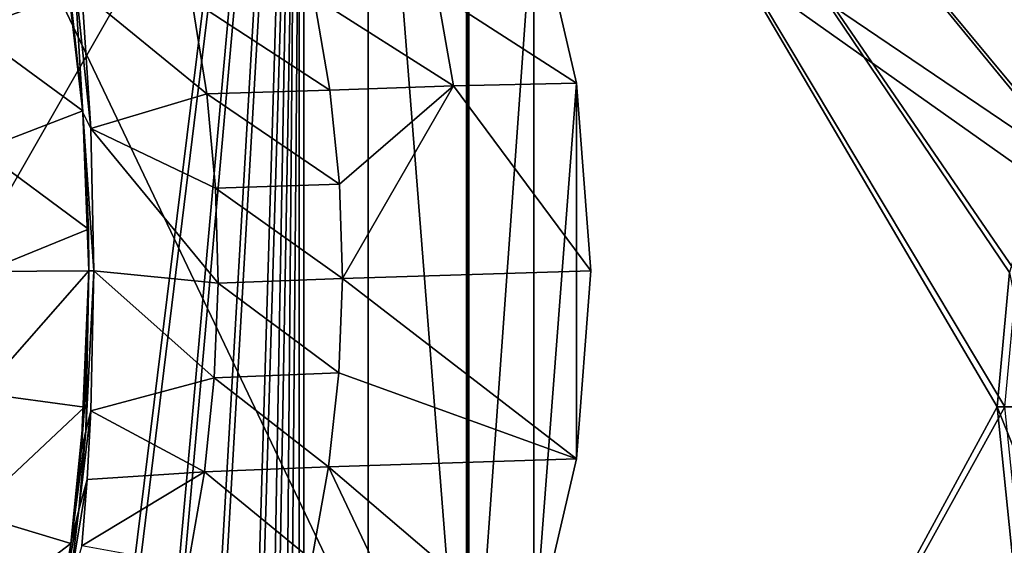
# Model space of a CAD drawing. Header units: metres. Extents: x 0 to 904, y -904 to 0.
# Tile 27 of 246: x 140 to 331, y -500 to -398. Entities that reach past the tile are written whole.
import ezdxf

# ---------------------------------------------------------------- set-up
doc = ezdxf.new("R2010")
doc.units = ezdxf.units.M

msp = doc.modelspace()

# ---------------------------------------------------------------- linework, layer by layer
at = {"layer": 'top'}
for points in [[(58.565701, -570.15863, 661.240173), (207.702347, -309.111755, 657.334961), (35.76218, -309.819092, 661.837402)], [(58.565701, -570.15863, 661.240173), (207.702347, -584.097839, 657.334961), (207.702347, -309.111755, 657.334961)], [(207.702347, -584.097839, 657.334961), (226.793518, -551.595825, 656.835022), (207.702347, -309.111755, 657.334961)], [(207.702347, -309.111755, 657.334961), (226.793518, -551.595825, 656.835022), (226.793167, -341.612823, 656.835022)], [(226.793518, -551.595825, 656.835022), (227.274872, -550.600037, 656.822449), (226.793167, -341.612823, 656.835022)], [(226.793167, -341.612823, 656.835022), (227.274872, -550.600037, 656.822449), (227.274521, -342.608612, 656.822449)], [(227.274872, -550.600037, 656.822449), (239.891449, -374.534271, 656.492065), (227.274521, -342.608612, 656.822449)], [(239.891342, -374.534302, 627.738281), (248.177063, -410.146484, 627.738281), (221.08551, -392.713531, 539.037292)], [(227.274872, -550.600037, 656.822449), (239.892044, -518.673462, 656.492065), (239.891449, -374.534271, 656.492065)], [(239.891342, -374.534302, 627.738281), (239.891449, -374.534271, 656.492065), (248.177063, -410.146484, 627.738281)], [(239.891449, -374.534271, 656.492065), (248.176208, -410.146606, 656.275085), (248.177063, -410.146484, 627.738281)], [(239.892044, -518.673462, 656.492065), (248.176208, -410.146606, 656.275085), (239.891449, -374.534271, 656.492065)], [(130.694794, -399.678375, 255.885132), (127.450325, -376.577545, 260.439056), (149.919189, -392.786133, 260.659058)], [(152.381332, -415.881287, 266.627716), (148.906921, -385.751007, 271.770599), (150.73558, -388.90451, 275.312927)], [(148.906921, -385.751007, 271.770599), (152.381332, -415.881287, 266.627716), (149.919189, -392.786133, 260.659058)], [(153.904648, -418.990082, 271.165344), (152.381332, -415.881287, 266.627716), (150.73558, -388.90451, 275.312927)], [(152.15448, -392.39978, 278.844421), (153.904648, -418.990082, 271.165344), (150.73558, -388.90451, 275.312927)], [(130.694794, -399.678375, 255.885132), (149.919189, -392.786133, 260.659058), (152.350983, -415.516174, 257.407928)], [(152.381332, -415.881287, 266.627716), (152.350983, -415.516174, 257.407928), (149.919189, -392.786133, 260.659058)], [(153.904648, -418.990082, 271.165344), (152.15448, -392.39978, 278.844421), (176.432251, -412.229462, 358.626953)], [(152.15448, -392.39978, 278.844421), (173.543076, -394.051117, 359.244873), (176.432251, -412.229462, 358.626953)], [(173.543076, -394.051117, 359.244873), (197.208252, -393.444427, 449.168274), (200.305603, -411.512024, 448.492157)], [(224.28302, -410.714813, 538.333008), (197.208252, -393.444427, 449.168274), (221.08551, -392.713531, 539.037292)], [(200.305603, -411.512024, 448.492157), (197.208252, -393.444427, 449.168274), (224.28302, -410.714813, 538.333008)], [(221.08551, -392.713531, 539.037292), (248.177063, -410.146484, 627.738281), (224.28302, -410.714813, 538.333008)], [(176.432251, -412.229462, 358.626953), (173.543076, -394.051117, 359.244873), (200.305603, -411.512024, 448.492157)], [(132.661148, -423.087708, 253.139191), (130.694794, -399.678375, 255.885132), (152.350983, -415.516174, 257.407928)], [(202.148529, -429.760437, 448.161987), (200.305603, -411.512024, 448.492157), (224.28302, -410.714813, 538.333008)], [(202.72319, -448.096161, 448.180695), (202.148529, -429.760437, 448.161987), (224.28302, -410.714813, 538.333008)], [(224.28302, -410.714813, 538.333008), (250.96048, -446.603882, 627.738281), (202.72319, -448.096161, 448.180695)], [(248.177063, -410.146484, 627.738281), (250.96048, -446.603882, 627.738281), (224.28302, -410.714813, 538.333008)], [(239.892044, -518.673462, 656.492065), (248.176498, -483.060913, 656.275085), (248.176208, -410.146606, 656.275085)], [(248.177063, -410.146484, 627.738281), (248.176208, -410.146606, 656.275085), (250.96048, -446.603882, 627.738281)], [(248.176208, -410.146606, 656.275085), (250.96019, -446.603882, 656.202209), (250.96048, -446.603882, 627.738281)], [(248.176498, -483.060913, 656.275085), (250.96019, -446.603882, 656.202209), (248.176208, -410.146606, 656.275085)], [(153.904648, -418.990082, 271.165344), (176.432251, -412.229462, 358.626953), (178.114319, -430.561676, 358.341736)], [(176.432251, -412.229462, 358.626953), (200.305603, -411.512024, 448.492157), (202.148529, -429.760437, 448.161987)], [(178.114319, -430.561676, 358.341736), (176.432251, -412.229462, 358.626953), (202.148529, -429.760437, 448.161987)], [(132.661148, -423.087708, 253.139191), (152.350983, -415.516174, 257.407928), (153.481308, -438.529175, 255.902008)], [(152.350983, -415.516174, 257.407928), (152.381332, -415.881287, 266.627716), (153.481308, -438.529175, 255.902008)], [(153.562988, -446.608429, 265.163177), (152.381332, -415.881287, 266.627716), (154.483658, -446.608368, 268.590515)], [(152.381332, -415.881287, 266.627716), (153.904648, -418.990082, 271.165344), (154.483658, -446.608368, 268.590515)], [(152.381332, -415.881287, 266.627716), (153.562988, -446.608429, 265.163177), (153.481308, -438.529175, 255.902008)], [(154.483658, -446.608368, 268.590515), (153.904648, -418.990082, 271.165344), (178.597061, -448.96402, 358.386292)], [(178.597061, -448.96402, 358.386292), (153.904648, -418.990082, 271.165344), (178.114319, -430.561676, 358.341736)], [(133.318069, -446.714508, 252.22406), (132.661148, -423.087708, 253.139191), (153.481308, -438.529175, 255.902008)], [(178.114319, -430.561676, 358.341736), (202.148529, -429.760437, 448.161987), (202.72319, -448.096161, 448.180695)], [(178.597061, -448.96402, 358.386292), (178.114319, -430.561676, 358.341736), (202.72319, -448.096161, 448.180695)], [(133.318069, -446.714508, 252.22406), (153.481308, -438.529175, 255.902008), (153.562988, -446.604919, 255.793488)], [(153.481308, -438.529175, 255.902008), (153.562988, -446.608429, 265.163177), (153.562988, -446.604919, 255.793488)], [(132.648758, -470.329498, 253.155853), (153.562988, -446.604919, 255.793488), (152.688278, -473.043304, 256.961365)], [(132.648758, -470.329498, 253.155853), (133.318069, -446.714508, 252.22406), (153.562988, -446.604919, 255.793488)], [(152.945465, -477.694672, 269.093414), (152.02858, -481.606934, 267.105774), (153.562988, -446.608429, 265.163177)], [(153.562988, -446.608429, 265.163177), (152.02858, -481.606934, 267.105774), (152.688278, -473.043304, 256.961365)], [(153.562988, -446.604919, 255.793488), (153.562988, -446.608429, 265.163177), (152.688278, -473.043304, 256.961365)], [(153.903244, -473.778992, 271.082886), (152.945465, -477.694672, 269.093414), (154.483658, -446.608368, 268.590515)], [(152.945465, -477.694672, 269.093414), (153.562988, -446.608429, 265.163177), (154.483658, -446.608368, 268.590515)], [(153.903244, -473.778992, 271.082886), (154.483658, -446.608368, 268.590515), (177.881042, -467.349609, 358.759674)], [(177.881042, -467.349609, 358.759674), (154.483658, -446.608368, 268.590515), (178.597061, -448.96402, 358.386292)], [(250.96048, -446.603882, 627.738281), (248.177338, -483.061035, 627.738281), (202.72319, -448.096161, 448.180695)], [(250.96019, -446.603882, 656.202209), (248.176498, -483.060913, 656.275085), (248.177338, -483.061035, 627.738281)], [(250.96048, -446.603882, 627.738281), (250.96019, -446.603882, 656.202209), (248.177338, -483.061035, 627.738281)], [(178.597061, -448.96402, 358.386292), (202.72319, -448.096161, 448.180695), (202.022232, -466.425415, 448.549377)], [(202.72319, -448.096161, 448.180695), (248.177338, -483.061035, 627.738281), (202.022232, -466.425415, 448.549377)], [(177.881042, -467.349609, 358.759674), (178.597061, -448.96402, 358.386292), (202.022232, -466.425415, 448.549377)], [(175.956299, -485.631287, 359.463715), (153.903244, -473.778992, 271.082886), (177.881042, -467.349609, 358.759674)], [(200.04776, -484.651855, 449.266541), (175.956299, -485.631287, 359.463715), (177.881042, -467.349609, 358.759674)], [(202.022232, -466.425415, 448.549377), (200.04776, -484.651855, 449.266541), (177.881042, -467.349609, 358.759674)], [(248.177338, -483.061035, 627.738281), (200.04776, -484.651855, 449.266541), (202.022232, -466.425415, 448.549377)], [(130.671524, -493.72522, 255.91658), (132.648758, -470.329498, 253.155853), (152.688278, -473.043304, 256.961365)], [(130.671524, -493.72522, 255.91658), (152.688278, -473.043304, 256.961365), (150.04425, -499.544373, 260.502655)], [(152.688278, -473.043304, 256.961365), (152.02858, -481.606934, 267.105774), (150.04425, -499.544373, 260.502655)], [(153.176376, -487.071533, 274.191895), (151.613037, -492.959351, 272.019043), (153.903244, -473.778992, 271.082886)], [(151.613037, -492.959351, 272.019043), (152.945465, -477.694672, 269.093414), (153.903244, -473.778992, 271.082886)], [(153.176376, -487.071533, 274.191895), (153.903244, -473.778992, 271.082886), (175.956299, -485.631287, 359.463715)], [(151.613037, -492.959351, 272.019043), (150.136658, -498.847473, 269.846283), (152.945465, -477.694672, 269.093414)], [(150.136658, -498.847473, 269.846283), (152.02858, -481.606934, 267.105774), (152.945465, -477.694672, 269.093414)], [(152.02858, -481.606934, 267.105774), (150.136658, -498.847473, 269.846283), (150.04425, -499.544373, 260.502655)], [(248.177338, -483.061035, 627.738281), (239.891891, -518.673401, 627.738281), (200.04776, -484.651855, 449.266541)], [(248.177338, -483.061035, 627.738281), (248.176498, -483.060913, 656.275085), (239.891891, -518.673401, 627.738281)], [(248.176498, -483.060913, 656.275085), (239.892044, -518.673462, 656.492065), (239.891891, -518.673401, 627.738281)], [(200.04776, -484.651855, 449.266541), (196.809692, -502.676636, 450.328522), (175.956299, -485.631287, 359.463715)], [(216.550583, -519.435242, 541.500854), (196.809692, -502.676636, 450.328522), (200.04776, -484.651855, 449.266541)], [(239.891891, -518.673401, 627.738281), (216.550583, -519.435242, 541.500854), (200.04776, -484.651855, 449.266541)], [(152.17923, -499.996185, 278.52475), (149.788101, -507.848602, 276.275269), (153.176376, -487.071533, 274.191895)], [(149.788101, -507.848602, 276.275269), (151.613037, -492.959351, 272.019043), (153.176376, -487.071533, 274.191895)], [(175.956299, -485.631287, 359.463715), (172.812347, -503.722931, 360.500519), (152.17923, -499.996185, 278.52475)], [(152.17923, -499.996185, 278.52475), (153.176376, -487.071533, 274.191895), (175.956299, -485.631287, 359.463715)], [(196.809692, -502.676636, 450.328522), (172.812347, -503.722931, 360.500519), (175.956299, -485.631287, 359.463715)], [(127.415276, -516.826599, 260.486267), (130.671524, -493.72522, 255.91658), (150.04425, -499.544373, 260.502655)], [(149.788101, -507.848602, 276.275269), (147.547882, -515.712585, 274.023407), (151.613037, -492.959351, 272.019043)], [(147.547882, -515.712585, 274.023407), (150.136658, -498.847473, 269.846283), (151.613037, -492.959351, 272.019043)], [(127.415276, -516.826599, 260.486267), (150.04425, -499.544373, 260.502655), (145.619431, -525.925171, 266.058258)], [(150.04425, -499.544373, 260.502655), (150.136658, -498.847473, 269.846283), (145.619431, -525.925171, 266.058258)], [(150.136658, -498.847473, 269.846283), (147.547882, -515.712585, 274.023407), (145.619431, -525.925171, 266.058258)]]:
    msp.add_3dface(points, dxfattribs=at)
at = {"layer": 'top0123413'}
for points in [[(599.026855, -599.023621, 106.499786), (74.938576, -244.304413, 117.34655), (244.305359, -74.93528, 117.346581)], [(821.526306, -350.769836, 106.817665), (608.480347, -591.158813, 106.480179), (244.305359, -74.93528, 117.346581)], [(244.305359, -74.93528, 117.346581), (608.480347, -591.158813, 106.480179), (599.026855, -599.023621, 106.499786)], [(76.680428, -244.304428, 120.325508), (592.962036, -609.72644, 109.443001), (244.305359, -76.679497, 120.325508)], [(244.305359, -76.679497, 120.325508), (592.962036, -609.72644, 109.443001), (600.576782, -600.573547, 109.461983)], [(819.806702, -350.769836, 109.839348), (244.305359, -76.679497, 120.325508), (609.729675, -592.958801, 109.443001)], [(244.305359, -76.679497, 120.325508), (600.576782, -600.573547, 109.461983), (609.729675, -592.958801, 109.443001)], [(599.026855, -599.023621, 106.499786), (78.807236, -783.456238, 110.644272), (74.938576, -244.304413, 117.34655)], [(592.962036, -609.72644, 109.443001), (76.680428, -244.304428, 120.325508), (350.77301, -819.803528, 109.839348)], [(76.680428, -244.304428, 120.325508), (80.562805, -785.039307, 113.603523), (350.77301, -819.803528, 109.839348)]]:
    msp.add_3dface(points, dxfattribs=at)
at = {"layer": 'top0123414'}
for points in [[(55.041393, -244, 2078.537354), (122.586029, -824.877136, 2125.83252), (194.317764, -244, 2176.059814)], [(57.656563, -244, 2076.706299), (195.263657, -244, 2173.059814), (124.282608, -823.008972, 2123.358154)], [(122.586029, -824.877136, 2125.83252), (143.356155, -811.42926, 2140.375977), (194.317764, -244, 2176.059814)], [(124.282608, -823.008972, 2123.358154), (195.263657, -244, 2173.059814), (144.78981, -809.879211, 2137.717529)], [(194.317764, -244, 2176.059814), (143.356155, -811.42926, 2140.375977), (162.380875, -794.585938, 2153.697266)], [(195.263657, -244, 2173.059814), (163.593872, -793.394592, 2150.884277), (144.78981, -809.879211, 2137.717529)], [(162.380875, -794.585938, 2153.697266), (178.560959, -773.81134, 2165.026611), (194.317764, -244, 2176.059814)], [(179.613525, -773.014099, 2162.101318), (163.593872, -793.394592, 2150.884277), (195.263657, -244, 2173.059814)], [(178.560959, -773.81134, 2165.026611), (185.037598, -761.837158, 2169.561768), (194.317764, -244, 2176.059814)], [(195.263657, -244, 2173.059814), (186.037827, -761.243042, 2166.599609), (179.613525, -773.014099, 2162.101318)], [(194.317764, -244, 2176.059814), (185.037598, -761.837158, 2169.561768), (190.035812, -748.854065, 2173.061523)], [(191.002426, -748.464478, 2170.075928), (186.037827, -761.243042, 2166.599609), (195.263657, -244, 2173.059814)], [(194.317764, -720.773071, 2176.059814), (194.317764, -244, 2176.059814), (190.035812, -748.854065, 2173.061523)], [(195.263657, -720.773071, 2173.059814), (191.002426, -748.464478, 2170.075928), (195.263657, -244, 2173.059814)], [(194.317764, -720.773071, 2176.059814), (331.282532, -473.001251, 2176.059814), (194.317764, -244, 2176.059814)], [(331.282532, -473.001251, 2176.059814), (333.648346, -447.214508, 2176.059814), (194.317764, -244, 2176.059814)], [(194.317764, -244, 2176.059814), (333.648346, -447.214508, 2176.059814), (341.232574, -420.836395, 2176.059814)], [(341.232574, -420.836395, 2176.059814), (354.015472, -396.017609, 2176.059814), (194.317764, -244, 2176.059814)], [(339.805084, -420.271332, 2173.059814), (332.138733, -446.935181, 2173.059814), (195.263657, -244, 2173.059814)], [(332.138733, -446.935181, 2173.059814), (329.747284, -473.001251, 2173.059814), (195.263657, -244, 2173.059814)], [(195.263657, -244, 2173.059814), (329.747284, -473.001251, 2173.059814), (195.263657, -720.773071, 2173.059814)], [(195.263657, -244, 2173.059814), (352.905487, -394.907623, 2173.059814), (339.805084, -420.271332, 2173.059814)], [(329.747284, -473.001251, 2173.059814), (332.138733, -446.935181, 2173.059814), (337.418732, -473.001251, 2163.779297)], [(334.263977, -501.91748, 2176.059814), (331.282532, -473.001251, 2176.059814), (194.317764, -720.773071, 2176.059814)], [(329.747284, -473.001251, 2173.059814), (332.748627, -502.171204, 2173.059814), (195.263657, -720.773071, 2173.059814)], [(332.748627, -502.171204, 2173.059814), (329.747284, -473.001251, 2173.059814), (339.68219, -497.671844, 2163.779297)], [(329.747284, -473.001251, 2173.059814), (337.418732, -473.001251, 2163.779297), (339.68219, -497.671844, 2163.779297)]]:
    msp.add_3dface(points, dxfattribs=at)

doc.saveas('drawing.dxf')
